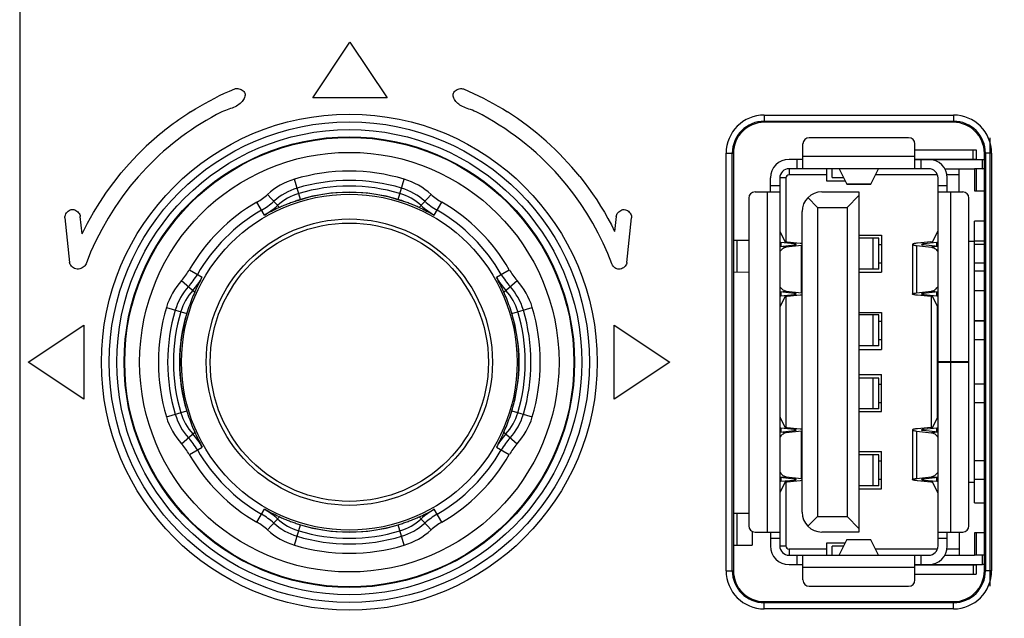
# Model space of a CAD drawing. Header units: millimetres. Extents: x 4414 to 5520, y -269 to 495.
# Tile 43 of 53: x 4950 to 4982, y 48 to 67. Entities that reach past the tile are written whole.
import ezdxf

# ---------------------------------------------------------------- set-up
doc = ezdxf.new("R2010")
doc.units = ezdxf.units.MM
doc.header["$LTSCALE"] = 23.1
doc.header["$PDMODE"] = 3
doc.header["$PDSIZE"] = 0.31
doc.layers.get('0').update_dxf_attribs({"linetype": 'CONTINUOUS'})
doc.layers.get('Defpoints').update_dxf_attribs({"linetype": 'CONTINUOUS'})
doc.styles.get("Standard").update_dxf_attribs({"font": 'arial.ttf'})
doc.dimstyles.new('DIMSTYLE_2$0', dxfattribs={"dimtxt": 2.5, "dimasz": 3, "dimexe": 0.18, "dimexo": 0.0625, "dimgap": 0.09, "dimtad": 1, "dimdec": 0, "dimdsep": 46, "dimtxsty": 'Standard', "dimblk": '_FILLED', "dimcen": 0.09, "dimadec": 0, "dimazin": 0, "dimtp": 0.01, "dimtm": 0.01, "dimtfac": 1, "dimtdec": 0, "dimtofl": 0, "dimtmove": 0, "dimatfit": 3, "dimldrblk": '_FILLED', "dimfxl": 0, "dimtolj": 1, "dimarcsym": 0})

# ---------------------------------------------------------------- blocks, each defined once
blk = doc.blocks.new('_FILLED')
at = {"color": 0, "linetype": 'ByBlock'}
blk.add_solid([(0, 0), (-1, 0.2), (-1, -0.2)], dxfattribs=at)
blk = doc.blocks.new('*D138')
at = {"color": 0, "linetype": 'Continuous', "lineweight": -2}
for p, q in [((4985.477, 112.124), (5010.906, 112.124)), ((5008.406, 107.124), (5008.406, -77.876)), ((4969.163, -82.876), (5010.906, -82.876))]:
    blk.add_line(p, q, dxfattribs=at)
at = {"layer": 'Defpoints', "color": 0, "linetype": 'Continuous'}
for p in [(4984.477, 112.124), (4968.163, -82.876), (5008.406, -82.876)]:
    blk.add_point(p, dxfattribs=at)
at = {"color": 0, "linetype": 'Continuous', "lineweight": -2, "xscale": 5, "yscale": 5, "zscale": 5}
for p, rotation in [((5008.406, 112.124), 90), ((5008.406, -82.876), 270)]:
    blk.add_blockref('_FILLED', p, dxfattribs=dict(at, rotation=rotation))
at = {"color": 0, "linetype": 'Continuous', "insert": (5002.24, 15.06), "char_height": 7.5, "attachment_point": 5, "rotation": 90}
blk.add_mtext('\\A1;195(7.68)', dxfattribs=at)

msp = doc.modelspace()

# ---------------------------------------------------------------- linework, layer by layer
at = {"color": 0, "linetype": 'Continuous'}
for p, q in [((4950.488, 72.111), (4950.488, -69.079)), ((4959.972, 64.718), (4961.172, 66.518)), ((4961.172, 66.518), (4962.372, 64.718)), ((4962.372, 64.718), (4959.972, 64.718)), ((4974.577, 64.166), (4974.577, 63.931)), ((4974.577, 64.166), (4980.697, 64.166)), ((4980.697, 64.166), (4980.697, 63.931)), ((4974.577, 63.966), (4980.697, 63.966)), ((4980.697, 63.931), (4974.577, 63.931)), ((4979.247, 63.431), (4976.027, 63.431)), ((4981.877, 63.431), (4981.877, 48.931)), ((4975.827, 62.431), (4975.827, 63.231)), ((4979.447, 62.431), (4979.447, 63.231)), ((4973.342, 49.431), (4973.342, 62.931)), ((4973.342, 62.931), (4973.577, 62.931)), ((4973.542, 49.431), (4973.542, 62.931)), ((4973.577, 62.931), (4973.577, 49.431)), ((4975.827, 62.831), (4979.447, 62.831)), ((4979.447, 63.041), (4981.432, 63.041)), ((4981.332, 62.741), (4981.332, 63.041)), ((4981.432, 63.041), (4981.432, 62.741)), ((4981.697, 49.431), (4981.697, 62.931)), ((4981.932, 62.931), (4981.697, 62.931)), ((4981.733, 62.931), (4981.733, 49.431)), ((4981.932, 62.931), (4981.932, 49.431)), ((4975.827, 62.731), (4975.377, 62.731)), ((4975.627, 62.731), (4975.627, 62.431)), ((4979.447, 62.741), (4981.432, 62.741)), ((4979.447, 62.731), (4981.637, 62.731)), ((4979.647, 62.431), (4979.647, 62.731)), ((4979.927, 62.731), (4979.927, 62.741)), ((4980.727, 62.741), (4980.727, 62.731)), ((4981.637, 62.431), (4981.637, 62.731)), ((4974.777, 61.681), (4974.777, 62.131)), ((4975.077, 62.131), (4975.077, 50.231)), ((4975.277, 62.131), (4975.077, 62.131)), ((4975.277, 62.131), (4975.277, 60.067)), ((4975.377, 62.431), (4975.377, 62.231)), ((4979.897, 62.431), (4975.377, 62.431)), ((4976.597, 62.231), (4975.377, 62.231)), ((4976.597, 62.031), (4976.597, 62.431)), ((4976.777, 62.141), (4976.777, 62.431)), ((4976.777, 62.141), (4977.142, 62.141)), ((4977.002, 62.431), (4977.002, 62.423)), ((4977.002, 62.423), (4977.247, 61.931)), ((4978.028, 61.931), (4978.273, 62.423)), ((4980.18, 62.231), (4978.177, 62.231)), ((4978.273, 62.423), (4978.273, 62.431)), ((4980.197, 56.181), (4980.197, 62.131)), ((4980.417, 62.431), (4981.377, 62.431)), ((4980.877, 62.231), (4980.489, 62.231)), ((4980.497, 61.681), (4980.497, 62.131)), ((4980.877, 61.681), (4980.877, 62.431)), ((4981.377, 62.431), (4981.377, 61.711)), ((4981.637, 62.431), (4981.377, 62.431)), ((4981.432, 62.431), (4981.432, 61.711)), ((4959.576, 61.436), (4959.38, 62.091)), ((4962.729, 61.436), (4962.925, 62.091)), ((4975.077, 61.881), (4974.777, 61.881)), ((4977.197, 62.031), (4976.597, 62.031)), ((4977.247, 61.931), (4978.028, 61.931)), ((4978.023, 61.926), (4977.252, 61.926)), ((4980.497, 61.881), (4980.197, 61.881)), ((4958.891, 61.176), (4958.508, 61.6)), ((4963.413, 61.176), (4963.797, 61.6)), ((4974.077, 61.481), (4974.077, 50.881)), ((4974.277, 61.681), (4975.077, 61.681)), ((4974.677, 50.681), (4974.677, 61.681)), ((4976.297, 61.181), (4975.985, 61.494)), ((4976.437, 61.681), (4977.637, 61.681)), ((4977.637, 61.561), (4977.257, 61.181)), ((4977.637, 61.681), (4977.637, 50.681)), ((4980.197, 61.681), (4980.997, 61.681)), ((4980.597, 61.681), (4980.597, 56.181)), ((4981.197, 56.181), (4981.197, 61.481)), ((4981.377, 61.711), (4981.697, 61.711)), ((4958.406, 60.931), (4958.164, 61.35)), ((4963.899, 60.931), (4964.141, 61.35)), ((4976.297, 61.181), (4976.297, 51.181)), ((4976.297, 61.181), (4977.257, 61.181)), ((4977.257, 61.181), (4977.257, 51.181)), ((4952.507, 60.322), (4952.448, 60.888)), ((4969.787, 60.888), (4969.736, 60.403)), ((4975.797, 51.321), (4975.797, 61.041)), ((4951.952, 60.837), (4952.101, 59.402)), ((4970.134, 59.402), (4970.283, 60.837)), ((4981.377, 51.631), (4981.377, 60.731)), ((4981.697, 60.731), (4981.377, 60.731)), ((4975.08, 60.415), (4975.091, 60.389)), ((4975.091, 60.389), (4975.246, 60.077)), ((4977.637, 60.281), (4978.367, 60.281)), ((4978.367, 60.281), (4978.367, 59.081)), ((4980.029, 60.077), (4980.184, 60.389)), ((4980.184, 60.389), (4980.195, 60.415)), ((4973.577, 60.124), (4974.077, 60.123)), ((4973.684, 60.124), (4973.684, 59.089)), ((4975.077, 60.043), (4975.111, 60.039)), ((4975.077, 59.913), (4975.556, 59.969)), ((4975.289, 59.891), (4975.077, 59.911)), ((4975.111, 60.039), (4975.111, 59.917)), ((4975.541, 59.999), (4975.111, 60.039)), ((4975.779, 59.948), (4975.289, 59.891)), ((4975.312, 60.063), (4975.742, 60.022)), ((4975.541, 59.999), (4975.541, 59.969)), ((4975.797, 59.95), (4975.779, 59.948)), ((4975.779, 58.414), (4975.779, 59.948)), ((4978.28, 60.181), (4977.637, 60.181)), ((4978.099, 59.181), (4978.099, 60.181)), ((4978.28, 59.181), (4978.28, 60.181)), ((4978.28, 59.981), (4978.367, 59.981)), ((4979.367, 59.983), (4979.367, 58.379)), ((4979.496, 59.948), (4979.496, 58.414)), ((4979.496, 59.948), (4979.986, 59.891)), ((4979.963, 60.063), (4979.533, 60.022)), ((4980.197, 59.913), (4979.719, 59.969)), ((4980.164, 60.039), (4979.734, 59.999)), ((4979.734, 59.969), (4979.734, 59.999)), ((4980.197, 59.911), (4979.986, 59.891)), ((4980.197, 60.043), (4980.164, 60.039)), ((4980.164, 59.917), (4980.164, 60.039)), ((4981.377, 60.081), (4981.197, 60.081)), ((4981.377, 60.097), (4981.697, 60.096)), ((4981.697, 59.981), (4981.377, 59.981)), ((4978.367, 59.381), (4978.28, 59.381)), ((4981.697, 59.381), (4981.377, 59.381)), ((4955.977, 59.162), (4956.395, 58.921)), ((4965.909, 58.921), (4966.328, 59.162)), ((4973.577, 59.089), (4974.077, 59.091)), ((4978.28, 59.181), (4977.637, 59.181)), ((4977.637, 59.081), (4978.367, 59.081)), ((4981.697, 59.117), (4981.377, 59.116)), ((4955.726, 58.818), (4956.151, 58.435)), ((4966.154, 58.435), (4966.578, 58.818)), ((4975.077, 58.452), (4975.289, 58.472)), ((4975.556, 58.393), (4975.077, 58.449)), ((4975.077, 58.319), (4975.111, 58.323)), ((4975.111, 58.445), (4975.111, 58.323)), ((4975.111, 58.323), (4975.541, 58.364)), ((4975.277, 58.295), (4975.277, 54.067)), ((4975.289, 58.472), (4975.779, 58.414)), ((4975.742, 58.34), (4975.312, 58.299)), ((4975.541, 58.393), (4975.541, 58.364)), ((4975.779, 58.414), (4975.797, 58.412)), ((4979.496, 58.414), (4979.986, 58.472)), ((4979.963, 58.299), (4979.533, 58.34)), ((4980.197, 58.449), (4979.719, 58.393)), ((4979.734, 58.364), (4979.734, 58.393)), ((4979.734, 58.364), (4980.164, 58.323)), ((4979.977, 58.299), (4979.977, 54.063)), ((4979.986, 58.472), (4980.197, 58.452)), ((4980.164, 58.323), (4980.164, 58.445)), ((4980.164, 58.323), (4980.197, 58.319)), ((4981.377, 58.495), (4981.697, 58.493)), ((4975.246, 58.285), (4975.091, 57.974)), ((4980.184, 57.974), (4980.029, 58.285)), ((4980.177, 54.376), (4980.177, 57.987)), ((4955.236, 57.946), (4955.89, 57.75)), ((4966.414, 57.75), (4967.069, 57.946)), ((4975.091, 57.974), (4975.08, 57.948)), ((4977.637, 57.781), (4978.367, 57.781)), ((4978.28, 57.701), (4977.637, 57.701)), ((4978.099, 56.701), (4978.099, 57.701)), ((4978.28, 56.701), (4978.28, 57.701)), ((4978.367, 57.781), (4978.367, 56.581)), ((4980.195, 57.948), (4980.184, 57.974)), ((4950.766, 56.174), (4952.566, 57.374)), ((4952.566, 57.374), (4952.566, 54.974)), ((4969.716, 54.974), (4969.716, 57.374)), ((4969.716, 57.374), (4971.516, 56.174)), ((4978.28, 57.501), (4978.367, 57.501)), ((4981.697, 57.515), (4981.377, 57.514)), ((4981.697, 57.501), (4981.377, 57.501)), ((4978.28, 56.701), (4977.637, 56.701)), ((4978.367, 56.901), (4978.28, 56.901)), ((4981.697, 56.901), (4981.377, 56.901)), ((4977.637, 56.581), (4978.367, 56.581)), ((4952.566, 54.974), (4950.766, 56.174)), ((4971.516, 56.174), (4969.716, 54.974)), ((4981.197, 56.181), (4980.197, 56.181)), ((4980.197, 50.231), (4980.197, 56.18)), ((4980.197, 56.171), (4981.197, 56.171)), ((4980.497, 56.171), (4980.497, 56.18)), ((4980.527, 56.171), (4980.527, 56.181)), ((4980.597, 56.171), (4980.597, 50.681)), ((4981.197, 50.881), (4981.197, 56.171)), ((4977.637, 55.781), (4978.367, 55.781)), ((4978.367, 54.581), (4978.367, 55.781)), ((4978.28, 55.661), (4977.637, 55.661)), ((4978.099, 54.661), (4978.099, 55.661)), ((4978.28, 54.661), (4978.28, 55.661)), ((4978.28, 55.461), (4978.367, 55.461)), ((4981.697, 55.461), (4981.377, 55.461)), ((4978.367, 54.861), (4978.28, 54.861)), ((4981.697, 54.861), (4981.377, 54.861)), ((4955.236, 54.402), (4955.89, 54.598)), ((4966.414, 54.598), (4967.069, 54.402)), ((4978.28, 54.661), (4977.637, 54.661)), ((4977.637, 54.581), (4978.367, 54.581)), ((4975.08, 54.415), (4975.091, 54.389)), ((4975.091, 54.389), (4975.246, 54.077)), ((4980.029, 54.077), (4980.184, 54.389)), ((4980.184, 54.389), (4980.195, 54.415)), ((4955.726, 53.53), (4956.151, 53.913)), ((4966.154, 53.913), (4966.578, 53.53)), ((4975.111, 54.039), (4975.077, 54.043)), ((4975.077, 53.913), (4975.556, 53.969)), ((4975.289, 53.891), (4975.077, 53.911)), ((4975.111, 54.039), (4975.111, 53.917)), ((4975.541, 53.999), (4975.111, 54.039)), ((4975.779, 53.948), (4975.289, 53.891)), ((4975.312, 54.063), (4975.742, 54.022)), ((4975.541, 53.999), (4975.541, 53.969)), ((4975.797, 53.95), (4975.779, 53.948)), ((4975.779, 52.414), (4975.779, 53.948)), ((4979.367, 53.983), (4979.367, 52.379)), ((4979.496, 53.948), (4979.496, 52.414)), ((4979.496, 53.948), (4979.986, 53.891)), ((4979.963, 54.063), (4979.533, 54.022)), ((4980.197, 53.913), (4979.719, 53.969)), ((4980.164, 54.039), (4979.734, 53.999)), ((4979.734, 53.969), (4979.734, 53.999)), ((4980.197, 53.911), (4979.986, 53.891)), ((4980.197, 54.043), (4980.164, 54.039)), ((4980.164, 53.917), (4980.164, 54.039)), ((4955.977, 53.186), (4956.395, 53.428)), ((4965.909, 53.428), (4966.328, 53.186)), ((4977.637, 53.281), (4978.367, 53.281)), ((4978.367, 52.081), (4978.367, 53.281)), ((4978.28, 53.181), (4977.637, 53.181)), ((4978.099, 52.181), (4978.099, 53.181)), ((4978.28, 52.181), (4978.28, 53.181)), ((4978.28, 52.981), (4978.367, 52.981)), ((4981.697, 52.981), (4981.377, 52.981)), ((4975.077, 52.452), (4975.289, 52.472)), ((4975.556, 52.393), (4975.077, 52.449)), ((4975.077, 52.319), (4975.111, 52.323)), ((4975.246, 52.285), (4975.091, 51.974)), ((4975.111, 52.445), (4975.111, 52.323)), ((4975.111, 52.323), (4975.541, 52.364)), ((4975.277, 52.295), (4975.277, 50.231)), ((4975.289, 52.472), (4975.779, 52.414)), ((4975.742, 52.34), (4975.312, 52.299)), ((4975.541, 52.393), (4975.541, 52.364)), ((4975.779, 52.414), (4975.797, 52.412)), ((4978.367, 52.381), (4978.28, 52.381)), ((4979.496, 52.414), (4979.986, 52.472)), ((4979.963, 52.299), (4979.533, 52.34)), ((4980.197, 52.449), (4979.719, 52.393)), ((4979.734, 52.364), (4979.734, 52.393)), ((4979.734, 52.364), (4980.164, 52.323)), ((4979.986, 52.472), (4980.197, 52.452)), ((4980.184, 51.974), (4980.029, 52.285)), ((4980.164, 52.323), (4980.164, 52.445)), ((4980.164, 52.323), (4980.197, 52.319)), ((4981.377, 52.281), (4981.197, 52.281)), ((4981.697, 52.381), (4981.377, 52.381)), ((4975.091, 51.974), (4975.08, 51.948)), ((4978.28, 52.181), (4977.637, 52.181)), ((4977.637, 52.081), (4978.367, 52.081)), ((4980.195, 51.948), (4980.184, 51.974)), ((4981.377, 51.631), (4981.697, 51.631)), ((4958.164, 50.998), (4958.406, 51.417)), ((4964.141, 50.998), (4963.899, 51.417)), ((4973.577, 51.292), (4974.077, 51.29)), ((4973.684, 51.291), (4973.684, 50.257)), ((4958.508, 50.748), (4958.891, 51.173)), ((4963.797, 50.748), (4963.413, 51.173)), ((4975.985, 50.869), (4976.297, 51.181)), ((4976.297, 51.181), (4977.257, 51.181)), ((4977.637, 50.801), (4977.257, 51.181)), ((4959.38, 50.257), (4959.576, 50.912)), ((4962.925, 50.257), (4962.729, 50.912)), ((4974.182, 50.681), (4974.182, 50.259)), ((4974.277, 50.681), (4975.077, 50.681)), ((4974.777, 50.681), (4974.777, 50.231)), ((4977.637, 50.681), (4976.437, 50.681)), ((4980.197, 50.681), (4980.997, 50.681)), ((4980.497, 50.231), (4980.497, 50.681)), ((4980.877, 50.681), (4980.877, 49.931)), ((4981.377, 50.651), (4981.377, 49.931)), ((4981.697, 50.651), (4981.377, 50.651)), ((4981.432, 50.651), (4981.432, 49.931)), ((4974.777, 50.481), (4975.077, 50.481)), ((4976.597, 49.931), (4976.597, 50.331)), ((4976.597, 50.331), (4977.197, 50.331)), ((4977.002, 49.939), (4977.247, 50.431)), ((4978.028, 50.431), (4977.247, 50.431)), ((4977.252, 50.436), (4978.023, 50.436)), ((4978.273, 49.939), (4978.028, 50.431)), ((4980.197, 50.481), (4980.497, 50.481)), ((4973.577, 50.257), (4974.182, 50.259)), ((4975.077, 50.231), (4975.277, 50.231)), ((4975.377, 50.131), (4975.377, 49.931)), ((4976.597, 50.131), (4975.377, 50.131)), ((4976.777, 49.931), (4976.777, 50.221)), ((4977.142, 50.221), (4976.777, 50.221)), ((4980.18, 50.131), (4978.177, 50.131)), ((4980.877, 50.131), (4980.489, 50.131)), ((4975.377, 49.931), (4979.897, 49.931)), ((4975.627, 49.931), (4975.627, 49.631)), ((4975.827, 49.131), (4975.827, 49.931)), ((4977.002, 49.939), (4977.002, 49.931)), ((4978.273, 49.931), (4978.273, 49.939)), ((4979.447, 49.131), (4979.447, 49.931)), ((4979.647, 49.631), (4979.647, 49.931)), ((4980.417, 49.931), (4981.377, 49.931)), ((4981.637, 49.931), (4981.377, 49.931)), ((4981.637, 49.631), (4981.637, 49.931)), ((4973.342, 49.431), (4973.577, 49.431)), ((4975.377, 49.631), (4975.827, 49.631)), ((4979.447, 49.531), (4975.827, 49.531)), ((4979.447, 49.631), (4981.637, 49.631)), ((4979.447, 49.621), (4981.432, 49.621)), ((4979.927, 49.621), (4979.927, 49.631)), ((4980.727, 49.631), (4980.727, 49.621)), ((4981.34, 49.321), (4981.34, 49.621)), ((4981.432, 49.631), (4981.432, 49.321)), ((4981.932, 49.431), (4981.697, 49.431)), ((4979.447, 49.321), (4981.432, 49.321)), ((4976.027, 48.931), (4979.247, 48.931)), ((4974.577, 48.196), (4974.577, 48.431)), ((4974.577, 48.431), (4980.697, 48.431)), ((4980.697, 48.196), (4980.697, 48.431)), ((4980.697, 48.396), (4974.577, 48.396)), ((4980.697, 48.196), (4974.577, 48.196))]:
    msp.add_line(p, q, dxfattribs=at)
for points in [[(4956.019, 64.268), (4956.171, 64.363), (4956.324, 64.454), (4956.48, 64.543), (4956.637, 64.629), (4956.796, 64.712), (4956.956, 64.792), (4957.117, 64.868), (4957.28, 64.942), (4957.443, 65.012)], [(4957.443, 65.012), (4957.475, 65.021), (4957.508, 65.025), (4957.543, 65.024), (4957.579, 65.018), (4957.616, 65.006), (4957.651, 64.991), (4957.683, 64.972), (4957.714, 64.95), (4957.739, 64.925), (4957.758, 64.898), (4957.772, 64.869), (4957.78, 64.838), (4957.781, 64.805), (4957.776, 64.771), (4957.766, 64.737), (4957.752, 64.702), (4957.732, 64.668), (4957.709, 64.634), (4957.682, 64.6), (4957.651, 64.567), (4957.618, 64.536), (4957.582, 64.508), (4957.544, 64.481), (4957.502, 64.456), (4957.458, 64.434), (4957.41, 64.413), (4957.36, 64.393), (4957.308, 64.375), (4957.254, 64.357), (4957.199, 64.338), (4957.142, 64.317), (4957.084, 64.293), (4957.025, 64.268)], [(4965.257, 64.268), (4965.195, 64.294), (4965.135, 64.318), (4965.077, 64.34), (4965.021, 64.359), (4964.966, 64.377), (4964.914, 64.396), (4964.864, 64.416), (4964.817, 64.438), (4964.773, 64.461), (4964.732, 64.486), (4964.695, 64.513), (4964.661, 64.542), (4964.629, 64.573), (4964.6, 64.606), (4964.575, 64.639), (4964.553, 64.672), (4964.535, 64.706), (4964.522, 64.74), (4964.513, 64.773), (4964.509, 64.806), (4964.511, 64.838), (4964.519, 64.868), (4964.533, 64.896), (4964.552, 64.922), (4964.577, 64.947), (4964.606, 64.969), (4964.638, 64.987), (4964.673, 65.002), (4964.71, 65.014), (4964.746, 65.021), (4964.781, 65.022), (4964.815, 65.018), (4964.848, 65.009)], [(4964.848, 65.009), (4965.011, 64.939), (4965.172, 64.866), (4965.332, 64.789), (4965.491, 64.71), (4965.649, 64.627), (4965.806, 64.542), (4965.96, 64.453), (4966.113, 64.362), (4966.264, 64.268)], [(4952.507, 60.322), (4952.683, 60.669), (4952.872, 61.009), (4953.077, 61.341), (4953.296, 61.667), (4953.53, 61.987), (4953.775, 62.295), (4954.032, 62.592), (4954.302, 62.878), (4954.583, 63.154)], [(4954.597, 62.467), (4954.32, 62.165), (4954.056, 61.85), (4953.806, 61.523), (4953.569, 61.181), (4953.345, 60.826), (4953.14, 60.464), (4952.953, 60.099), (4952.784, 59.728), (4952.634, 59.351)], [(4969.649, 59.351), (4969.515, 59.688), (4969.367, 60.02), (4969.205, 60.348), (4969.027, 60.673), (4968.835, 60.994), (4968.631, 61.305), (4968.417, 61.605), (4968.191, 61.895), (4967.953, 62.176)], [(4968.605, 62.176), (4968.749, 61.992), (4968.889, 61.805), (4969.024, 61.615), (4969.155, 61.42), (4969.282, 61.221), (4969.403, 61.02), (4969.519, 60.817), (4969.631, 60.611), (4969.736, 60.403)], [(4977.247, 61.931), (4977.247, 61.93), (4977.248, 61.929), (4977.249, 61.929), (4977.249, 61.928), (4977.25, 61.927), (4977.25, 61.927), (4977.251, 61.927), (4977.251, 61.926), (4977.252, 61.926)], [(4978.023, 61.926), (4978.023, 61.926), (4978.024, 61.927), (4978.025, 61.927), (4978.025, 61.927), (4978.026, 61.928), (4978.026, 61.929), (4978.027, 61.929), (4978.027, 61.93), (4978.028, 61.931)], [(4958.891, 61.176), (4958.84, 61.153), (4958.789, 61.129), (4958.737, 61.104), (4958.683, 61.078), (4958.63, 61.051), (4958.575, 61.023), (4958.519, 60.994), (4958.463, 60.963), (4958.406, 60.931)], [(4959.433, 61.386), (4959.396, 61.374), (4959.36, 61.361), (4959.323, 61.348), (4959.287, 61.335), (4959.25, 61.322), (4959.214, 61.308), (4959.177, 61.294), (4959.14, 61.28), (4959.103, 61.265), (4959.066, 61.25), (4959.03, 61.235), (4958.994, 61.22), (4958.959, 61.205), (4958.925, 61.19), (4958.891, 61.176)], [(4963.413, 61.176), (4963.38, 61.19), (4963.346, 61.205), (4963.311, 61.22), (4963.275, 61.235), (4963.238, 61.25), (4963.202, 61.265), (4963.165, 61.28), (4963.128, 61.294), (4963.091, 61.308), (4963.054, 61.322), (4963.018, 61.335), (4962.981, 61.348), (4962.945, 61.361), (4962.908, 61.374), (4962.872, 61.386)], [(4963.413, 61.176), (4963.464, 61.153), (4963.516, 61.129), (4963.568, 61.104), (4963.621, 61.078), (4963.675, 61.051), (4963.73, 61.023), (4963.785, 60.994), (4963.842, 60.963), (4963.899, 60.931)], [(4951.952, 60.837), (4951.952, 60.869), (4951.957, 60.901), (4951.967, 60.933), (4951.982, 60.966), (4952.002, 60.999), (4952.027, 61.029), (4952.055, 61.056), (4952.087, 61.079), (4952.121, 61.096), (4952.158, 61.106), (4952.197, 61.11), (4952.236, 61.107), (4952.272, 61.096), (4952.306, 61.08), (4952.338, 61.06), (4952.367, 61.036), (4952.393, 61.008), (4952.414, 60.979), (4952.43, 60.95), (4952.442, 60.92), (4952.448, 60.888)], [(4969.787, 60.888), (4969.793, 60.919), (4969.804, 60.949), (4969.82, 60.978), (4969.842, 61.008), (4969.869, 61.036), (4969.899, 61.061), (4969.931, 61.081), (4969.967, 61.098), (4970.004, 61.108), (4970.043, 61.11), (4970.082, 61.105), (4970.119, 61.094), (4970.152, 61.077), (4970.183, 61.054), (4970.21, 61.028), (4970.233, 60.999), (4970.253, 60.966), (4970.268, 60.934), (4970.278, 60.902), (4970.283, 60.869), (4970.283, 60.837)], [(4975.289, 59.891), (4975.262, 59.886), (4975.235, 59.878), (4975.209, 59.866), (4975.183, 59.851), (4975.157, 59.833), (4975.133, 59.812), (4975.111, 59.789), (4975.09, 59.763), (4975.077, 59.744)], [(4975.246, 60.077), (4975.248, 60.076), (4975.251, 60.074), (4975.255, 60.072), (4975.262, 60.07), (4975.269, 60.069), (4975.278, 60.067), (4975.288, 60.066), (4975.299, 60.064), (4975.312, 60.063)], [(4975.607, 59.983), (4975.607, 59.985), (4975.604, 59.987), (4975.598, 59.989), (4975.591, 59.991), (4975.582, 59.994), (4975.57, 59.995), (4975.557, 59.997), (4975.541, 59.999)], [(4975.556, 59.969), (4975.569, 59.971), (4975.58, 59.973), (4975.59, 59.975), (4975.597, 59.977), (4975.603, 59.979), (4975.606, 59.981), (4975.607, 59.983)], [(4975.742, 60.022), (4975.771, 60.019), (4975.797, 60.016)], [(4979.533, 60.022), (4979.502, 60.019), (4979.474, 60.016), (4979.449, 60.012), (4979.427, 60.008), (4979.408, 60.004), (4979.392, 59.999), (4979.38, 59.995), (4979.373, 59.991), (4979.368, 59.986), (4979.367, 59.983)], [(4979.367, 59.983), (4979.367, 59.982), (4979.37, 59.978), (4979.377, 59.973), (4979.387, 59.969), (4979.402, 59.964), (4979.42, 59.96), (4979.442, 59.956), (4979.467, 59.952), (4979.496, 59.948)], [(4979.734, 59.999), (4979.719, 59.997), (4979.707, 59.996), (4979.696, 59.994), (4979.686, 59.992), (4979.678, 59.99), (4979.672, 59.988), (4979.669, 59.986), (4979.667, 59.983)], [(4979.667, 59.983), (4979.668, 59.981), (4979.672, 59.979), (4979.677, 59.977), (4979.685, 59.975), (4979.694, 59.973), (4979.705, 59.971), (4979.719, 59.969)], [(4979.963, 60.063), (4979.975, 60.064), (4979.986, 60.066), (4979.996, 60.067), (4980.005, 60.069), (4980.013, 60.07), (4980.019, 60.072), (4980.024, 60.074), (4980.027, 60.076), (4980.029, 60.077)], [(4979.986, 59.891), (4980.012, 59.887), (4980.038, 59.879), (4980.063, 59.868), (4980.089, 59.853), (4980.115, 59.835), (4980.14, 59.814), (4980.162, 59.79), (4980.184, 59.764), (4980.197, 59.744)], [(4952.634, 59.351), (4952.618, 59.321), (4952.598, 59.293), (4952.573, 59.267), (4952.542, 59.244), (4952.507, 59.223), (4952.469, 59.206), (4952.429, 59.192), (4952.387, 59.182), (4952.345, 59.18), (4952.304, 59.188), (4952.262, 59.204), (4952.225, 59.224), (4952.192, 59.248), (4952.163, 59.277), (4952.139, 59.307), (4952.121, 59.337), (4952.108, 59.369), (4952.101, 59.402)], [(4970.134, 59.402), (4970.128, 59.371), (4970.117, 59.341), (4970.1, 59.312), (4970.078, 59.283), (4970.051, 59.255), (4970.021, 59.23), (4969.988, 59.21), (4969.952, 59.194), (4969.915, 59.184), (4969.878, 59.18), (4969.841, 59.183), (4969.805, 59.191), (4969.771, 59.207), (4969.738, 59.228), (4969.71, 59.253), (4969.686, 59.282), (4969.665, 59.314), (4969.649, 59.351)], [(4956.151, 58.435), (4956.174, 58.486), (4956.198, 58.538), (4956.223, 58.59), (4956.248, 58.643), (4956.275, 58.697), (4956.304, 58.752), (4956.333, 58.807), (4956.363, 58.864), (4956.395, 58.921)], [(4966.154, 58.435), (4966.131, 58.486), (4966.107, 58.538), (4966.082, 58.59), (4966.056, 58.643), (4966.029, 58.697), (4966.001, 58.752), (4965.972, 58.807), (4965.941, 58.864), (4965.909, 58.921)], [(4975.077, 58.619), (4975.086, 58.605), (4975.107, 58.579), (4975.129, 58.555), (4975.153, 58.533), (4975.179, 58.514), (4975.206, 58.498), (4975.233, 58.485), (4975.26, 58.477), (4975.289, 58.472)], [(4979.986, 58.472), (4980.013, 58.476), (4980.04, 58.485), (4980.066, 58.496), (4980.092, 58.511), (4980.118, 58.53), (4980.142, 58.55), (4980.164, 58.574), (4980.184, 58.599), (4980.197, 58.619)], [(4956.151, 58.435), (4956.128, 58.384), (4956.105, 58.33), (4956.082, 58.275), (4956.059, 58.217), (4956.035, 58.157), (4956.012, 58.095), (4955.988, 58.031), (4955.964, 57.964), (4955.941, 57.894)], [(4966.364, 57.894), (4966.34, 57.963), (4966.317, 58.031), (4966.293, 58.095), (4966.269, 58.157), (4966.246, 58.217), (4966.223, 58.275), (4966.199, 58.33), (4966.176, 58.384), (4966.154, 58.435)], [(4975.312, 58.299), (4975.299, 58.298), (4975.288, 58.297), (4975.278, 58.295), (4975.269, 58.294), (4975.262, 58.292), (4975.255, 58.29), (4975.251, 58.289), (4975.248, 58.287), (4975.246, 58.285)], [(4975.541, 58.364), (4975.555, 58.365), (4975.568, 58.367), (4975.579, 58.368), (4975.589, 58.37), (4975.597, 58.373), (4975.602, 58.375), (4975.606, 58.377), (4975.607, 58.379)], [(4975.607, 58.379), (4975.606, 58.381), (4975.603, 58.383), (4975.598, 58.386), (4975.59, 58.388), (4975.581, 58.39), (4975.569, 58.392), (4975.556, 58.393)], [(4975.797, 58.346), (4975.773, 58.343), (4975.742, 58.34)], [(4979.367, 58.379), (4979.368, 58.38), (4979.371, 58.385), (4979.378, 58.39), (4979.389, 58.394), (4979.404, 58.399), (4979.423, 58.403), (4979.444, 58.407), (4979.468, 58.411), (4979.496, 58.414)], [(4979.533, 58.34), (4979.503, 58.343), (4979.477, 58.346), (4979.452, 58.35), (4979.43, 58.354), (4979.41, 58.358), (4979.393, 58.363), (4979.381, 58.367), (4979.373, 58.371), (4979.368, 58.376), (4979.367, 58.379)], [(4979.719, 58.393), (4979.706, 58.392), (4979.695, 58.39), (4979.686, 58.388), (4979.678, 58.386), (4979.672, 58.384), (4979.669, 58.382), (4979.667, 58.379)], [(4979.667, 58.379), (4979.668, 58.377), (4979.671, 58.375), (4979.677, 58.373), (4979.685, 58.371), (4979.694, 58.369), (4979.706, 58.367), (4979.719, 58.365), (4979.734, 58.364)], [(4980.029, 58.285), (4980.027, 58.287), (4980.024, 58.289), (4980.019, 58.29), (4980.013, 58.292), (4980.005, 58.294), (4979.996, 58.295), (4979.986, 58.297), (4979.975, 58.298), (4979.963, 58.299)], [(4955.941, 54.454), (4955.964, 54.385), (4955.988, 54.318), (4956.012, 54.253), (4956.035, 54.191), (4956.059, 54.131), (4956.082, 54.074), (4956.105, 54.018), (4956.128, 53.965), (4956.151, 53.913)], [(4966.154, 53.913), (4966.176, 53.964), (4966.199, 54.018), (4966.223, 54.074), (4966.246, 54.131), (4966.269, 54.191), (4966.293, 54.253), (4966.317, 54.318), (4966.34, 54.385), (4966.364, 54.454)], [(4956.151, 53.913), (4956.174, 53.862), (4956.198, 53.811), (4956.223, 53.758), (4956.248, 53.705), (4956.275, 53.651), (4956.304, 53.597), (4956.333, 53.541), (4956.363, 53.485), (4956.395, 53.428)], [(4966.154, 53.913), (4966.131, 53.862), (4966.107, 53.811), (4966.082, 53.758), (4966.056, 53.705), (4966.029, 53.651), (4966.001, 53.597), (4965.972, 53.541), (4965.941, 53.485), (4965.909, 53.428)], [(4975.289, 53.891), (4975.262, 53.886), (4975.235, 53.878), (4975.209, 53.866), (4975.183, 53.851), (4975.157, 53.833), (4975.133, 53.812), (4975.111, 53.789), (4975.09, 53.763), (4975.077, 53.744)], [(4975.246, 54.077), (4975.248, 54.076), (4975.251, 54.074), (4975.255, 54.072), (4975.262, 54.07), (4975.269, 54.069), (4975.278, 54.067), (4975.288, 54.066), (4975.299, 54.064), (4975.312, 54.063)], [(4975.607, 53.983), (4975.606, 53.985), (4975.603, 53.987), (4975.598, 53.99), (4975.59, 53.992), (4975.58, 53.994), (4975.569, 53.996), (4975.556, 53.997), (4975.541, 53.999)], [(4975.556, 53.969), (4975.569, 53.971), (4975.58, 53.972), (4975.589, 53.974), (4975.596, 53.976), (4975.602, 53.979), (4975.606, 53.981), (4975.607, 53.983)], [(4975.742, 54.022), (4975.771, 54.019), (4975.797, 54.016)], [(4979.533, 54.022), (4979.502, 54.019), (4979.474, 54.016), (4979.449, 54.012), (4979.427, 54.008), (4979.408, 54.004), (4979.392, 53.999), (4979.38, 53.995), (4979.373, 53.991), (4979.368, 53.986), (4979.367, 53.983)], [(4979.367, 53.983), (4979.367, 53.982), (4979.37, 53.978), (4979.377, 53.973), (4979.387, 53.969), (4979.402, 53.964), (4979.42, 53.96), (4979.442, 53.956), (4979.467, 53.952), (4979.496, 53.948)], [(4979.734, 53.999), (4979.719, 53.997), (4979.707, 53.996), (4979.696, 53.994), (4979.686, 53.992), (4979.678, 53.99), (4979.672, 53.988), (4979.669, 53.986), (4979.667, 53.983)], [(4979.667, 53.983), (4979.668, 53.981), (4979.672, 53.979), (4979.677, 53.977), (4979.685, 53.975), (4979.694, 53.973), (4979.705, 53.971), (4979.719, 53.969)], [(4979.963, 54.063), (4979.975, 54.064), (4979.986, 54.066), (4979.996, 54.067), (4980.005, 54.069), (4980.013, 54.07), (4980.019, 54.072), (4980.024, 54.074), (4980.027, 54.076), (4980.029, 54.077)], [(4979.986, 53.891), (4980.012, 53.887), (4980.038, 53.879), (4980.063, 53.868), (4980.089, 53.853), (4980.115, 53.835), (4980.14, 53.814), (4980.162, 53.79), (4980.184, 53.764), (4980.197, 53.744)], [(4975.077, 52.619), (4975.086, 52.605), (4975.107, 52.579), (4975.129, 52.555), (4975.153, 52.533), (4975.179, 52.514), (4975.206, 52.498), (4975.233, 52.485), (4975.26, 52.477), (4975.289, 52.472)], [(4979.986, 52.472), (4980.013, 52.476), (4980.04, 52.485), (4980.066, 52.496), (4980.092, 52.511), (4980.118, 52.53), (4980.142, 52.55), (4980.164, 52.574), (4980.184, 52.599), (4980.197, 52.619)], [(4975.312, 52.299), (4975.299, 52.298), (4975.288, 52.297), (4975.278, 52.295), (4975.269, 52.294), (4975.262, 52.292), (4975.255, 52.29), (4975.251, 52.289), (4975.248, 52.287), (4975.246, 52.285)], [(4975.541, 52.364), (4975.555, 52.365), (4975.568, 52.367), (4975.579, 52.368), (4975.589, 52.37), (4975.597, 52.373), (4975.602, 52.375), (4975.606, 52.377), (4975.607, 52.379)], [(4975.607, 52.379), (4975.606, 52.381), (4975.603, 52.383), (4975.598, 52.386), (4975.59, 52.388), (4975.581, 52.39), (4975.569, 52.392), (4975.556, 52.393)], [(4975.797, 52.346), (4975.773, 52.343), (4975.742, 52.34)], [(4979.367, 52.379), (4979.368, 52.38), (4979.371, 52.385), (4979.378, 52.39), (4979.389, 52.394), (4979.404, 52.399), (4979.423, 52.403), (4979.444, 52.407), (4979.468, 52.411), (4979.496, 52.414)], [(4979.533, 52.34), (4979.503, 52.343), (4979.477, 52.346), (4979.452, 52.35), (4979.43, 52.354), (4979.41, 52.358), (4979.393, 52.363), (4979.381, 52.367), (4979.373, 52.371), (4979.368, 52.376), (4979.367, 52.379)], [(4979.719, 52.393), (4979.706, 52.392), (4979.695, 52.39), (4979.686, 52.388), (4979.678, 52.386), (4979.672, 52.384), (4979.669, 52.382), (4979.667, 52.379)], [(4979.667, 52.379), (4979.668, 52.377), (4979.671, 52.375), (4979.677, 52.373), (4979.685, 52.371), (4979.694, 52.369), (4979.706, 52.367), (4979.719, 52.365), (4979.734, 52.364)], [(4980.029, 52.285), (4980.027, 52.287), (4980.024, 52.289), (4980.019, 52.29), (4980.013, 52.292), (4980.005, 52.294), (4979.996, 52.295), (4979.986, 52.297), (4979.975, 52.298), (4979.963, 52.299)], [(4958.891, 51.173), (4958.84, 51.196), (4958.789, 51.22), (4958.737, 51.244), (4958.683, 51.27), (4958.63, 51.297), (4958.575, 51.325), (4958.519, 51.355), (4958.463, 51.385), (4958.406, 51.417)], [(4963.413, 51.173), (4963.464, 51.196), (4963.516, 51.22), (4963.568, 51.244), (4963.621, 51.27), (4963.675, 51.297), (4963.73, 51.325), (4963.785, 51.355), (4963.842, 51.385), (4963.899, 51.417)], [(4958.891, 51.173), (4958.925, 51.158), (4958.959, 51.143), (4958.994, 51.128), (4959.03, 51.113), (4959.066, 51.098), (4959.103, 51.083), (4959.14, 51.069), (4959.177, 51.054), (4959.214, 51.04), (4959.25, 51.026), (4959.287, 51.013), (4959.323, 51), (4959.36, 50.987), (4959.396, 50.975), (4959.433, 50.963)], [(4962.872, 50.963), (4962.908, 50.975), (4962.945, 50.987), (4962.981, 51), (4963.018, 51.013), (4963.054, 51.026), (4963.091, 51.04), (4963.128, 51.054), (4963.165, 51.069), (4963.202, 51.083), (4963.238, 51.098), (4963.275, 51.113), (4963.311, 51.128), (4963.346, 51.143), (4963.38, 51.158), (4963.413, 51.173)], [(4977.247, 50.431), (4977.247, 50.432), (4977.248, 50.433), (4977.249, 50.434), (4977.249, 50.434), (4977.25, 50.435), (4977.25, 50.435), (4977.251, 50.436), (4977.251, 50.436), (4977.252, 50.436)], [(4978.028, 50.431), (4978.027, 50.432), (4978.027, 50.433), (4978.026, 50.434), (4978.026, 50.435), (4978.025, 50.435), (4978.025, 50.435), (4978.024, 50.436), (4978.023, 50.436), (4978.023, 50.436)]]:
    msp.add_lwpolyline(points, dxfattribs=at)
for radius in [8.02, 7.77, 7.52, 7.287, 7.266, 6.784, 5.43, 4.63, 4.5]:
    msp.add_circle((4961.152, 56.174), radius, dxfattribs=at)
for centre, radius, start, end in [((4961.166, 56.153), 9.61, 122.386, 133.236), ((4961.169, 56.147), 9.118, 117.0352, 136.1213), ((4961.13, 56.168), 9.091, 41.3676, 63.0049), ((4961.108, 56.144), 9.622, 38.8166, 57.5963), ((4974.577, 62.931), 1.235, 90, 180), ((4980.697, 62.931), 1.235, 0, 90), ((4974.577, 62.931), 1.035, 90, 180), ((4974.577, 62.931), 1, 90, 180), ((4980.697, 62.931), 1.035, 0, 90), ((4980.697, 62.931), 1, 0, 90), ((4976.027, 63.231), 0.2, 90, 180), ((4979.247, 63.231), 0.2, 0, 90), ((4975.377, 62.131), 0.6, 90, 180), ((4979.897, 62.131), 0.6, 0, 90), ((4981.637, 63.031), 0.3, 270, 281.5425), ((4981.637, 63.031), 0.6, 270, 275.7442), ((4961.152, 56.174), 6.177, 73.3254, 106.6746), ((4975.377, 62.131), 0.3, 90, 180), ((4975.377, 62.131), 0.1, 90, 180), ((4979.897, 62.131), 0.3, 0, 90), ((4960.033, 59.91), 2.277, 106.6746, 132.0661), ((4960.033, 59.91), 1.977, 106.6746, 132.0661), ((4961.152, 56.174), 5.877, 73.3254, 106.6746), ((4961.152, 56.174), 5.693, 73.3254, 106.6746), ((4962.271, 59.91), 1.977, 47.9339, 73.3254), ((4962.271, 59.91), 2.277, 47.9339, 73.3254), ((4957.152, 63.102), 2.023, 300, 312.0661), ((4960.033, 59.91), 1.793, 106.6746, 132.0661), ((4961.152, 56.174), 5.488, 71.7373, 108.2627), ((4961.152, 56.174), 5.493, 73.3254, 106.6746), ((4962.271, 59.91), 1.793, 47.9339, 73.3254), ((4965.152, 63.102), 2.023, 227.9339, 240), ((4974.277, 61.481), 0.2, 90, 180), ((4976.437, 61.041), 0.64, 90, 180), ((4980.997, 61.481), 0.2, 0, 90), ((4961.152, 56.174), 5.977, 120, 150), ((4957.152, 63.102), 2.323, 300, 312.0661), ((4957.152, 63.102), 2.507, 300, 312.0661), ((4960.033, 59.91), 1.593, 106.6746, 112.1529), ((4962.271, 59.91), 1.593, 67.8471, 73.3254), ((4965.152, 63.102), 2.507, 227.9339, 240), ((4965.152, 63.102), 2.323, 227.9339, 240), ((4961.152, 56.174), 5.977, 30, 60), ((4961.152, 56.174), 5.677, 120, 150), ((4961.152, 56.174), 5.677, 30, 60), ((4954.224, 60.174), 2.023, 317.9339, 330), ((4954.224, 60.174), 2.323, 317.9339, 330), ((4968.081, 60.174), 2.323, 210, 222.0661), ((4968.081, 60.174), 2.023, 210, 222.0661), ((4957.416, 57.293), 2.277, 137.9339, 163.3254), ((4957.416, 57.293), 1.977, 137.9339, 163.3254), ((4954.224, 60.174), 2.507, 317.9339, 330), ((4968.081, 60.174), 2.507, 210, 222.0661), ((4964.888, 57.293), 1.977, 16.6746, 42.0661), ((4964.888, 57.293), 2.277, 16.6746, 42.0661), ((4957.416, 57.293), 1.793, 137.9339, 163.3254), ((4964.888, 57.293), 1.793, 16.6746, 42.0661), ((4961.152, 56.174), 6.177, 163.3254, 196.6746), ((4961.152, 56.174), 5.877, 163.3254, 196.6746), ((4961.152, 56.174), 5.693, 163.3254, 196.6746), ((4961.152, 56.174), 5.493, 163.3254, 196.6746), ((4961.152, 56.174), 5.488, 161.7373, 198.2627), ((4957.416, 57.293), 1.593, 157.8471, 163.3254), ((4961.152, 56.174), 5.488, 341.7373, 18.2627), ((4964.888, 57.293), 1.593, 16.6746, 22.1529), ((4961.152, 56.174), 5.493, 343.3254, 16.6746), ((4961.152, 56.174), 5.693, 343.3254, 16.6746), ((4961.152, 56.174), 5.877, 343.3254, 16.6746), ((4961.152, 56.174), 6.177, 343.3254, 16.6746), ((4957.416, 55.055), 1.977, 196.6746, 222.0661), ((4957.416, 55.055), 1.793, 196.6746, 222.0661), ((4957.416, 55.055), 1.593, 196.6746, 202.1529), ((4964.888, 55.055), 1.793, 317.9339, 343.3254), ((4964.888, 55.055), 1.977, 317.9339, 343.3254), ((4964.888, 55.055), 1.593, 337.8471, 343.3254), ((4957.416, 55.055), 2.277, 196.6746, 222.0661), ((4964.888, 55.055), 2.277, 317.9339, 343.3254), ((4954.224, 52.174), 2.507, 30, 42.0661), ((4968.081, 52.174), 2.507, 137.9339, 150), ((4954.224, 52.174), 2.023, 30, 42.0661), ((4954.224, 52.174), 2.323, 30, 42.0661), ((4968.081, 52.174), 2.323, 137.9339, 150), ((4968.081, 52.174), 2.023, 137.9339, 150), ((4961.152, 56.174), 5.677, 210, 240), ((4961.152, 56.174), 5.677, 300, 330), ((4961.152, 56.174), 5.977, 210, 240), ((4961.152, 56.174), 5.977, 300, 330), ((4957.152, 49.246), 2.507, 47.9339, 60), ((4965.152, 49.246), 2.507, 120, 132.0661), ((4976.437, 51.321), 0.64, 180, 270), ((4957.152, 49.246), 2.023, 47.9339, 60), ((4957.152, 49.246), 2.323, 47.9339, 60), ((4960.033, 52.438), 1.977, 227.9339, 253.3254), ((4960.033, 52.438), 1.793, 227.9339, 253.3254), ((4962.271, 52.438), 1.793, 286.6746, 312.0661), ((4962.271, 52.438), 1.977, 286.6746, 312.0661), ((4965.152, 49.246), 2.323, 120, 132.0661), ((4965.152, 49.246), 2.023, 120, 132.0661), ((4960.033, 52.438), 2.277, 227.9339, 253.3254), ((4960.033, 52.438), 1.593, 247.8471, 253.3254), ((4961.152, 56.174), 5.488, 251.7373, 288.2627), ((4961.152, 56.174), 5.693, 253.3254, 286.6746), ((4961.152, 56.174), 5.493, 253.3254, 286.6746), ((4962.271, 52.438), 1.593, 286.6746, 292.1529), ((4962.271, 52.438), 2.277, 286.6746, 312.0661), ((4974.277, 50.881), 0.2, 180, 270), ((4980.997, 50.881), 0.2, 270, 0), ((4961.152, 56.174), 5.877, 253.3254, 286.6746), ((4961.152, 56.174), 6.177, 253.3254, 286.6746), ((4975.377, 50.231), 0.6, 180, 270), ((4975.377, 50.231), 0.3, 180, 270), ((4975.377, 50.231), 0.1, 180, 270), ((4979.897, 50.231), 0.6, 270, 0), ((4979.897, 50.231), 0.3, 270, 0), ((4981.637, 49.331), 0.6, 84.2558, 90), ((4974.577, 49.431), 1.235, 180, 270), ((4974.577, 49.431), 1.035, 180, 270), ((4974.577, 49.431), 1, 180, 270), ((4980.697, 49.431), 1.235, 270, 0), ((4980.697, 49.431), 1.035, 270, 0), ((4980.697, 49.431), 1, 270, 0), ((4981.637, 49.331), 0.3, 78.4575, 90), ((4976.027, 49.131), 0.2, 180, 270), ((4979.247, 49.131), 0.2, 270, 0)]:
    msp.add_arc(centre, radius, start, end, dxfattribs=at)

# ---------------------------------------------------------------- dimensions: what is measured, and where the dimension line sits
dim = msp.add_linear_dim(base=(5008.406, -82.876), p1=(4984.477, 112.124), p2=(4968.163, -82.876), angle=270, text='<>(7.68)', dimstyle='DIMSTYLE_2$0', override={"dimscale": 2.5, "dimtxt": 3, "dimasz": 2, "dimexe": 1, "dimexo": 0.4, "dimgap": 0.5, "dimtad": 3, "dimdec": 2}, dxfattribs=at)
dim.commit()
dim.dimension.update_dxf_attribs({"geometry": '*D138', "text_midpoint": (5008.406, 15.06), "dimtype": 160})

doc.saveas('drawing.dxf')
